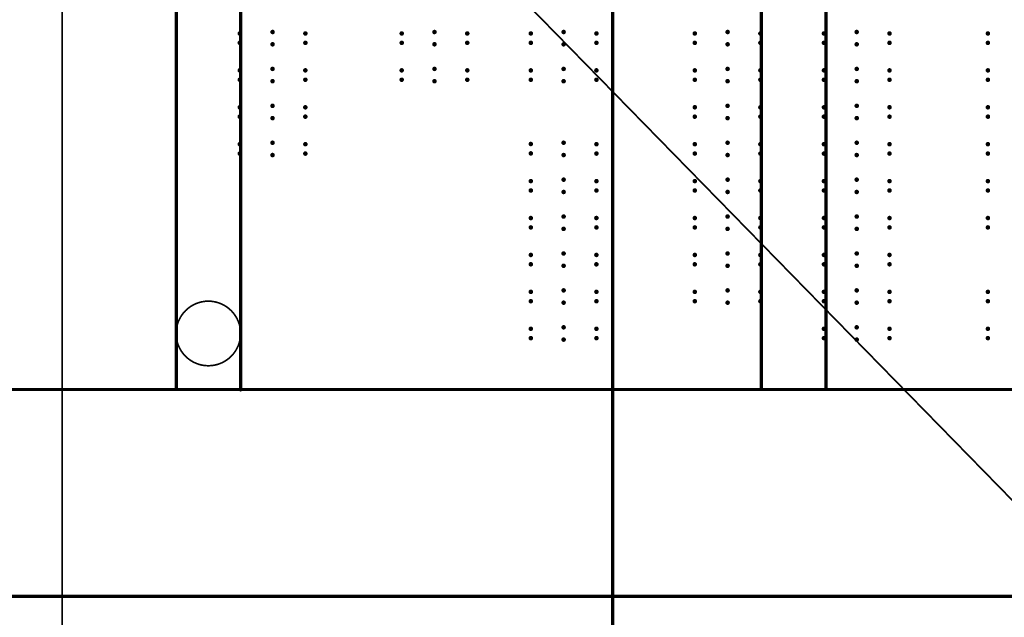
# Model space of a CAD drawing. Header units: millimetres. Extents: x 62 to 363, y 42 to 391.
# Tile 161 of 216: x 211 to 287, y 133 to 179. Entities that reach past the tile are written whole.
import ezdxf

# ---------------------------------------------------------------- set-up
doc = ezdxf.new("R2010")
doc.units = ezdxf.units.MM
doc.layers.add('Mechanical8', color=56, linetype='Continuous')
doc.layers.add('ViaHoleLayer', color=16, linetype='Continuous')

msp = doc.modelspace()

# ---------------------------------------------------------------- linework, layer by layer
at = {"layer": 'Mechanical8'}
for points, const_width in [([(256.85, 74.118), (256.85, 390.144)], 0.254), ([(223.044, 150.654), (223.044, 310.6)], 0.254), ([(228.032, 150.569), (228.032, 310.515)], 0.254), ([(268.363, 150.654), (268.363, 310.6)], 0.254), ([(273.367, 150.654), (273.367, 310.6)], 0.254), ([(214.2, 76.2), (214.2, 217.25)], 0.127), ([(214.2, 217.25), (352.2, 76.2)], 0.127), ([(66.2, 150.6), (362.2, 150.6)], 0.254), ([(66.2, 134.6), (362.2, 134.6)], 0.254)]:
    msp.add_lwpolyline(points, dxfattribs=dict(at, const_width=const_width))
for points, const_width in [([(228.032, 154.94, 1), (223.032, 154.94, 1)], 0.127), ([(223.001, 154.94, 1), (223.064, 154.94, 1)], 0.0635), ([(228.001, 154.94, 1), (228.064, 154.94, 1)], 0.0635), ([(222.98, 150.654, 1), (223.107, 150.654, 1)], 0.127), ([(227.969, 150.569, 1), (228.096, 150.569, 1)], 0.127), ([(268.299, 150.654, 1), (268.426, 150.654, 1)], 0.127), ([(273.304, 150.654, 1), (273.431, 150.654, 1)], 0.127)]:
    msp.add_lwpolyline(points, format="xyb", close=True, dxfattribs=dict(at, const_width=const_width))
at = {"layer": 'ViaHoleLayer', "const_width": 0.175}
for points in [[(230.417, 178.276, 1), (230.593, 178.276, 1)], [(242.959, 178.276, 1), (243.134, 178.276, 1)], [(252.96, 178.276, 1), (253.135, 178.276, 1)], [(265.66, 178.276, 1), (265.835, 178.276, 1)], [(275.661, 178.276, 1), (275.836, 178.276, 1)], [(227.877, 178.163, 1), (228.053, 178.163, 1)], [(232.957, 178.163, 1), (233.133, 178.163, 1)], [(240.419, 178.163, 1), (240.594, 178.163, 1)], [(245.499, 178.163, 1), (245.674, 178.163, 1)], [(250.42, 178.163, 1), (250.595, 178.163, 1)], [(255.5, 178.163, 1), (255.675, 178.163, 1)], [(263.12, 178.163, 1), (263.295, 178.163, 1)], [(268.2, 178.163, 1), (268.375, 178.163, 1)], [(273.121, 178.163, 1), (273.296, 178.163, 1)], [(278.201, 178.163, 1), (278.376, 178.163, 1)], [(285.821, 178.163, 1), (285.996, 178.163, 1)], [(227.877, 177.437, 1), (228.053, 177.437, 1)], [(230.417, 177.324, 1), (230.593, 177.324, 1)], [(232.957, 177.437, 1), (233.133, 177.437, 1)], [(240.419, 177.437, 1), (240.594, 177.437, 1)], [(242.959, 177.324, 1), (243.134, 177.324, 1)], [(245.499, 177.437, 1), (245.674, 177.437, 1)], [(250.42, 177.437, 1), (250.595, 177.437, 1)], [(252.96, 177.324, 1), (253.135, 177.324, 1)], [(255.5, 177.437, 1), (255.675, 177.437, 1)], [(263.12, 177.437, 1), (263.295, 177.437, 1)], [(265.66, 177.324, 1), (265.835, 177.324, 1)], [(268.2, 177.437, 1), (268.375, 177.437, 1)], [(273.121, 177.437, 1), (273.296, 177.437, 1)], [(275.661, 177.324, 1), (275.836, 177.324, 1)], [(278.201, 177.437, 1), (278.376, 177.437, 1)], [(285.821, 177.437, 1), (285.996, 177.437, 1)], [(227.877, 175.306, 1), (228.053, 175.306, 1)], [(230.417, 175.419, 1), (230.593, 175.419, 1)], [(232.957, 175.306, 1), (233.133, 175.306, 1)], [(240.419, 175.306, 1), (240.594, 175.306, 1)], [(242.959, 175.419, 1), (243.134, 175.419, 1)], [(245.499, 175.306, 1), (245.674, 175.306, 1)], [(250.42, 175.306, 1), (250.595, 175.306, 1)], [(252.96, 175.419, 1), (253.135, 175.419, 1)], [(255.5, 175.306, 1), (255.675, 175.306, 1)], [(263.12, 175.306, 1), (263.295, 175.306, 1)], [(265.66, 175.419, 1), (265.835, 175.419, 1)], [(268.2, 175.306, 1), (268.375, 175.306, 1)], [(273.121, 175.306, 1), (273.296, 175.306, 1)], [(275.661, 175.419, 1), (275.836, 175.419, 1)], [(278.201, 175.306, 1), (278.376, 175.306, 1)], [(285.821, 175.306, 1), (285.996, 175.306, 1)], [(227.877, 174.579, 1), (228.053, 174.579, 1)], [(230.417, 174.466, 1), (230.593, 174.466, 1)], [(232.957, 174.579, 1), (233.133, 174.579, 1)], [(240.419, 174.579, 1), (240.594, 174.579, 1)], [(242.959, 174.466, 1), (243.134, 174.466, 1)], [(245.499, 174.579, 1), (245.674, 174.579, 1)], [(250.42, 174.579, 1), (250.595, 174.579, 1)], [(252.96, 174.466, 1), (253.135, 174.466, 1)], [(255.5, 174.579, 1), (255.675, 174.579, 1)], [(263.12, 174.579, 1), (263.295, 174.579, 1)], [(265.66, 174.466, 1), (265.835, 174.466, 1)], [(268.2, 174.579, 1), (268.375, 174.579, 1)], [(273.121, 174.579, 1), (273.296, 174.579, 1)], [(275.661, 174.466, 1), (275.836, 174.466, 1)], [(278.201, 174.579, 1), (278.376, 174.579, 1)], [(285.821, 174.579, 1), (285.996, 174.579, 1)], [(227.877, 172.448, 1), (228.053, 172.448, 1)], [(230.417, 172.561, 1), (230.593, 172.561, 1)], [(232.957, 172.448, 1), (233.133, 172.448, 1)], [(263.12, 172.448, 1), (263.295, 172.448, 1)], [(265.66, 172.561, 1), (265.835, 172.561, 1)], [(268.2, 172.448, 1), (268.375, 172.448, 1)], [(273.121, 172.448, 1), (273.296, 172.448, 1)], [(275.661, 172.561, 1), (275.836, 172.561, 1)], [(278.201, 172.448, 1), (278.376, 172.448, 1)], [(285.821, 172.448, 1), (285.996, 172.448, 1)], [(227.877, 171.722, 1), (228.053, 171.722, 1)], [(230.417, 171.609, 1), (230.593, 171.609, 1)], [(232.957, 171.722, 1), (233.133, 171.722, 1)], [(263.12, 171.722, 1), (263.295, 171.722, 1)], [(265.66, 171.609, 1), (265.835, 171.609, 1)], [(268.2, 171.722, 1), (268.375, 171.722, 1)], [(273.121, 171.722, 1), (273.296, 171.722, 1)], [(275.661, 171.609, 1), (275.836, 171.609, 1)], [(278.201, 171.722, 1), (278.376, 171.722, 1)], [(285.821, 171.722, 1), (285.996, 171.722, 1)], [(227.877, 169.591, 1), (228.053, 169.591, 1)], [(230.417, 169.704, 1), (230.593, 169.704, 1)], [(232.957, 169.591, 1), (233.133, 169.591, 1)], [(250.42, 169.607, 1), (250.595, 169.607, 1)], [(252.96, 169.704, 1), (253.135, 169.704, 1)], [(255.5, 169.591, 1), (255.675, 169.591, 1)], [(263.12, 169.591, 1), (263.295, 169.591, 1)], [(265.66, 169.704, 1), (265.835, 169.704, 1)], [(268.2, 169.591, 1), (268.375, 169.591, 1)], [(273.121, 169.591, 1), (273.296, 169.591, 1)], [(275.661, 169.704, 1), (275.836, 169.704, 1)], [(278.201, 169.591, 1), (278.376, 169.591, 1)], [(285.821, 169.591, 1), (285.996, 169.591, 1)], [(227.877, 168.864, 1), (228.053, 168.864, 1)], [(230.417, 168.751, 1), (230.593, 168.751, 1)], [(232.957, 168.864, 1), (233.133, 168.864, 1)], [(250.42, 168.881, 1), (250.595, 168.881, 1)], [(252.96, 168.751, 1), (253.135, 168.751, 1)], [(255.5, 168.864, 1), (255.675, 168.864, 1)], [(263.12, 168.864, 1), (263.295, 168.864, 1)], [(265.66, 168.751, 1), (265.835, 168.751, 1)], [(268.2, 168.864, 1), (268.375, 168.864, 1)], [(273.121, 168.864, 1), (273.296, 168.864, 1)], [(275.661, 168.751, 1), (275.836, 168.751, 1)], [(278.201, 168.864, 1), (278.376, 168.864, 1)], [(285.821, 168.864, 1), (285.996, 168.864, 1)], [(252.96, 166.846, 1), (253.135, 166.846, 1)], [(265.66, 166.846, 1), (265.835, 166.846, 1)], [(275.661, 166.846, 1), (275.836, 166.846, 1)], [(250.42, 166.733, 1), (250.595, 166.733, 1)], [(255.5, 166.733, 1), (255.675, 166.733, 1)], [(263.12, 166.733, 1), (263.295, 166.733, 1)], [(268.2, 166.733, 1), (268.375, 166.733, 1)], [(273.121, 166.733, 1), (273.296, 166.733, 1)], [(278.201, 166.733, 1), (278.376, 166.733, 1)], [(285.821, 166.733, 1), (285.996, 166.733, 1)], [(250.42, 166.007, 1), (250.595, 166.007, 1)], [(252.96, 165.894, 1), (253.135, 165.894, 1)], [(255.5, 166.007, 1), (255.675, 166.007, 1)], [(263.12, 166.007, 1), (263.295, 166.007, 1)], [(265.66, 165.894, 1), (265.835, 165.894, 1)], [(268.2, 166.007, 1), (268.375, 166.007, 1)], [(273.121, 166.007, 1), (273.296, 166.007, 1)], [(275.661, 165.894, 1), (275.836, 165.894, 1)], [(278.201, 166.007, 1), (278.376, 166.007, 1)], [(285.821, 166.007, 1), (285.996, 166.007, 1)], [(250.42, 163.876, 1), (250.595, 163.876, 1)], [(252.96, 163.989, 1), (253.135, 163.989, 1)], [(255.5, 163.876, 1), (255.675, 163.876, 1)], [(263.12, 163.876, 1), (263.295, 163.876, 1)], [(265.66, 163.989, 1), (265.835, 163.989, 1)], [(268.2, 163.876, 1), (268.375, 163.876, 1)], [(273.121, 163.876, 1), (273.296, 163.876, 1)], [(275.661, 163.989, 1), (275.836, 163.989, 1)], [(278.201, 163.876, 1), (278.376, 163.876, 1)], [(285.821, 163.876, 1), (285.996, 163.876, 1)], [(250.42, 163.149, 1), (250.595, 163.149, 1)], [(252.96, 163.036, 1), (253.135, 163.036, 1)], [(255.5, 163.149, 1), (255.675, 163.149, 1)], [(263.12, 163.149, 1), (263.295, 163.149, 1)], [(265.66, 163.036, 1), (265.835, 163.036, 1)], [(268.2, 163.149, 1), (268.375, 163.149, 1)], [(273.121, 163.149, 1), (273.296, 163.149, 1)], [(275.661, 163.036, 1), (275.836, 163.036, 1)], [(278.201, 163.149, 1), (278.376, 163.149, 1)], [(285.821, 163.149, 1), (285.996, 163.149, 1)], [(250.42, 161.018, 1), (250.595, 161.018, 1)], [(252.96, 161.131, 1), (253.135, 161.131, 1)], [(255.5, 161.018, 1), (255.675, 161.018, 1)], [(263.12, 161.018, 1), (263.295, 161.018, 1)], [(265.66, 161.131, 1), (265.835, 161.131, 1)], [(268.2, 161.018, 1), (268.375, 161.018, 1)], [(273.121, 161.018, 1), (273.296, 161.018, 1)], [(275.661, 161.131, 1), (275.836, 161.131, 1)], [(278.201, 161.018, 1), (278.376, 161.018, 1)], [(250.42, 160.292, 1), (250.595, 160.292, 1)], [(252.96, 160.179, 1), (253.135, 160.179, 1)], [(255.5, 160.292, 1), (255.675, 160.292, 1)], [(263.12, 160.292, 1), (263.295, 160.292, 1)], [(265.66, 160.179, 1), (265.835, 160.179, 1)], [(268.2, 160.292, 1), (268.375, 160.292, 1)], [(273.121, 160.292, 1), (273.296, 160.292, 1)], [(275.661, 160.179, 1), (275.836, 160.179, 1)], [(278.201, 160.292, 1), (278.376, 160.292, 1)], [(250.42, 158.161, 1), (250.595, 158.161, 1)], [(252.96, 158.274, 1), (253.135, 158.274, 1)], [(255.5, 158.161, 1), (255.675, 158.161, 1)], [(263.12, 158.161, 1), (263.295, 158.161, 1)], [(265.66, 158.274, 1), (265.835, 158.274, 1)], [(268.2, 158.161, 1), (268.375, 158.161, 1)], [(273.121, 158.161, 1), (273.296, 158.161, 1)], [(275.661, 158.274, 1), (275.836, 158.274, 1)], [(278.201, 158.161, 1), (278.376, 158.161, 1)], [(285.821, 158.161, 1), (285.996, 158.161, 1)], [(250.42, 157.434, 1), (250.595, 157.434, 1)], [(252.96, 157.321, 1), (253.135, 157.321, 1)], [(255.5, 157.434, 1), (255.675, 157.434, 1)], [(263.12, 157.434, 1), (263.295, 157.434, 1)], [(265.66, 157.321, 1), (265.835, 157.321, 1)], [(268.2, 157.434, 1), (268.375, 157.434, 1)], [(273.121, 157.434, 1), (273.296, 157.434, 1)], [(275.661, 157.321, 1), (275.836, 157.321, 1)], [(278.201, 157.434, 1), (278.376, 157.434, 1)], [(285.821, 157.434, 1), (285.996, 157.434, 1)], [(252.96, 155.416, 1), (253.135, 155.416, 1)], [(275.661, 155.416, 1), (275.836, 155.416, 1)], [(250.42, 155.303, 1), (250.595, 155.303, 1)], [(255.5, 155.303, 1), (255.675, 155.303, 1)], [(273.121, 155.303, 1), (273.296, 155.303, 1)], [(278.201, 155.303, 1), (278.376, 155.303, 1)], [(285.821, 155.303, 1), (285.996, 155.303, 1)], [(250.42, 154.577, 1), (250.595, 154.577, 1)], [(252.96, 154.464, 1), (253.135, 154.464, 1)], [(255.5, 154.577, 1), (255.675, 154.577, 1)], [(273.121, 154.577, 1), (273.296, 154.577, 1)], [(275.661, 154.464, 1), (275.836, 154.464, 1)], [(278.201, 154.577, 1), (278.376, 154.577, 1)], [(285.821, 154.577, 1), (285.996, 154.577, 1)]]:
    msp.add_lwpolyline(points, format="xyb", close=True, dxfattribs=at)

doc.saveas('drawing.dxf')
